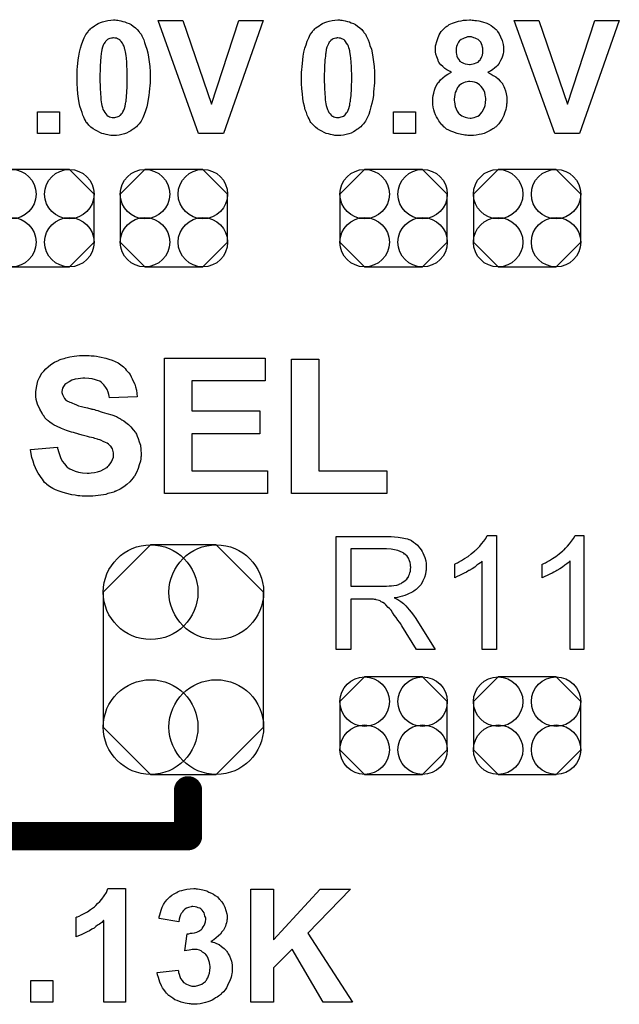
# Model space of a CAD drawing. Extents: x -1.9 to 24.2, y -3.9 to 53.4.
# Tile 11 of 21: x 12.2 to 16.5, y 16.3 to 23.4. Entities that reach past the tile are written whole.
import ezdxf

# ---------------------------------------------------------------- set-up
doc = ezdxf.new("R2010")
doc.units = 0
doc.layers.get('0').update_dxf_attribs({"linetype": 'CONTINUOUS'})
doc.layers.add('gto', color=2, linetype='CONTINUOUS')
doc.layers.add('gts', color=1, linetype='CONTINUOUS')

# ---------------------------------------------------------------- blocks, each defined once
blk = doc.blocks.new('D28')
at = {"const_width": 0.1016}
blk.add_lwpolyline([(-0.0508, 0, 1), (0.0508, 0, 1)], format="xyb", close=True, dxfattribs=at)
blk = doc.blocks.new('D76')
blk.add_lwpolyline([(-0.38608, 0.17272), (-0.38608, -0.17272), (-0.20828, -0.35052), (0.20828, -0.35052), (0.38608, -0.17272), (0.38608, 0.17272), (0.20828, 0.35052), (-0.20828, 0.35052)], close=True)
for centre in [(-0.20828, 0.17272), (0.20828, 0.17272), (-0.20828, -0.17272), (0.20828, -0.17272)]:
    blk.add_circle(centre, 0.1778)
blk = doc.blocks.new('D87')
blk.add_lwpolyline([(-0.57658, 0.48514), (-0.57658, -0.48514), (-0.23622, -0.8255), (0.23622, -0.8255), (0.57658, -0.48514), (0.57658, 0.48514), (0.23622, 0.8255), (-0.23622, 0.8255)], close=True)
for centre in [(-0.23622, 0.48514), (0.23622, 0.48514), (-0.23622, -0.48514), (0.23622, -0.48514)]:
    blk.add_circle(centre, 0.34036)

msp = doc.modelspace()

# ---------------------------------------------------------------- linework, layer by layer
at = {"layer": 'gto', "color": 2}
for points in [[(12.921006, 23.395987), (12.931166, 23.395987), (12.941326, 23.393447), (12.954026, 23.390907), (12.966726, 23.385827), (12.981966, 23.383287), (12.997206, 23.375667), (13.012446, 23.370587), (13.027686, 23.362967), (13.042926, 23.352807), (13.058166, 23.340107), (13.070866, 23.327407), (13.086106, 23.312167), (13.086106, 23.312167), (13.088646, 23.307087), (13.091186, 23.302007), (13.098806, 23.294387), (13.103886, 23.281687), (13.111506, 23.268987), (13.119126, 23.253747), (13.124206, 23.233426), (13.131826, 23.213106), (13.139446, 23.187706), (13.147066, 23.159766), (13.152146, 23.129286), (13.157226, 23.096266), (13.162306, 23.060706), (13.164846, 23.022606), (13.164846, 22.981966), (13.164846, 22.979426), (13.164846, 22.979426), (13.164846, 22.974346), (13.164846, 22.969266), (13.164846, 22.959106), (13.164846, 22.943866), (13.162306, 22.923546), (13.159766, 22.903226), (13.157226, 22.877826), (13.154686, 22.852426), (13.149606, 22.827026), (13.144526, 22.796546), (13.139446, 22.771146), (13.131826, 22.743205), (13.121666, 22.717805), (13.111506, 22.692405), (13.098806, 22.669545), (13.086106, 22.649225), (13.083566, 22.646685), (13.081026, 22.644145), (13.078486, 22.641605), (13.073406, 22.636525), (13.065786, 22.628905), (13.058166, 22.623825), (13.048006, 22.613665), (13.037846, 22.608585), (13.025146, 22.598425), (13.009906, 22.590805), (12.994666, 22.583185), (12.979426, 22.578105), (12.961646, 22.573025), (12.941326, 22.567945), (12.921006, 22.565405), (12.900686, 22.565405), (12.895606, 22.565405), (12.887986, 22.565405), (12.880366, 22.565405), (12.870206, 22.567945), (12.860046, 22.570485), (12.847346, 22.573025), (12.832106, 22.578105), (12.816866, 22.580645), (12.801626, 22.588265), (12.786386, 22.595885), (12.771146, 22.603505), (12.753366, 22.613665), (12.738125, 22.626365), (12.722885, 22.639065), (12.710185, 22.656845), (12.707645, 22.656845), (12.705105, 22.659385), (12.702565, 22.667005), (12.700025, 22.674625), (12.692405, 22.684785), (12.687325, 22.697485), (12.679705, 22.712725), (12.674625, 22.730505), (12.667005, 22.750826), (12.659385, 22.776226), (12.654305, 22.801626), (12.649225, 22.832106), (12.644145, 22.865126), (12.641605, 22.900686), (12.639065, 22.938786), (12.639065, 22.981966), (12.639065, 22.981966), (12.639065, 22.984506), (12.639065, 22.987046), (12.639065, 22.992126), (12.639065, 23.004826), (12.639065, 23.020066), (12.639065, 23.037846), (12.641605, 23.060706), (12.644145, 23.083566), (12.646685, 23.108966), (12.651765, 23.136906), (12.656845, 23.164846), (12.664465, 23.192786), (12.669545, 23.218186), (12.679705, 23.243586), (12.689865, 23.268987), (12.702565, 23.291847), (12.717805, 23.312167), (12.717805, 23.314707), (12.720345, 23.317247), (12.722885, 23.322327), (12.730505, 23.324867), (12.735585, 23.332487), (12.743205, 23.340107), (12.753366, 23.347727), (12.763526, 23.355347), (12.778766, 23.362967), (12.791466, 23.370587), (12.806706, 23.378207), (12.821946, 23.383287), (12.839726, 23.388367), (12.860046, 23.393447), (12.880366, 23.395987), (12.900686, 23.398527), (12.913386, 23.398527), (12.921006, 23.395987)], [(13.690627, 22.580645), (13.512827, 22.580645), (13.220726, 23.393447), (13.398527, 23.393447), (13.604267, 22.791466), (13.802388, 23.393447), (13.977648, 23.393447), (13.690627, 22.580645)], [(14.533909, 23.395987), (14.544069, 23.395987), (14.554229, 23.393447), (14.566929, 23.390907), (14.582169, 23.385827), (14.597409, 23.383287), (14.610109, 23.375667), (14.625349, 23.370587), (14.640589, 23.362967), (14.655829, 23.352807), (14.671069, 23.340107), (14.686309, 23.327407), (14.699009, 23.312167), (14.699009, 23.312167), (14.701549, 23.307087), (14.706629, 23.302007), (14.711709, 23.294387), (14.716789, 23.281687), (14.724409, 23.268987), (14.732029, 23.253747), (14.739649, 23.233426), (14.744729, 23.213106), (14.75489, 23.187706), (14.75997, 23.159766), (14.76505, 23.129286), (14.77013, 23.096266), (14.77521, 23.060706), (14.77775, 23.022606), (14.77775, 22.981966), (14.77775, 22.979426), (14.77775, 22.979426), (14.77775, 22.974346), (14.77775, 22.969266), (14.77775, 22.959106), (14.77775, 22.943866), (14.77521, 22.923546), (14.77267, 22.903226), (14.77013, 22.877826), (14.77013, 22.852426), (14.76505, 22.827026), (14.75743, 22.796546), (14.75235, 22.771146), (14.744729, 22.743205), (14.737109, 22.717805), (14.724409, 22.692405), (14.711709, 22.669545), (14.699009, 22.649225), (14.696469, 22.646685), (14.693929, 22.644145), (14.691389, 22.641605), (14.686309, 22.636525), (14.678689, 22.628905), (14.671069, 22.623825), (14.660909, 22.613665), (14.650749, 22.608585), (14.638049, 22.598425), (14.625349, 22.590805), (14.610109, 22.583185), (14.592329, 22.578105), (14.574549, 22.573025), (14.554229, 22.567945), (14.536449, 22.565405), (14.513589, 22.565405), (14.508509, 22.565405), (14.503429, 22.565405), (14.493269, 22.565405), (14.485649, 22.567945), (14.472949, 22.570485), (14.460249, 22.573025), (14.447549, 22.578105), (14.429769, 22.580645), (14.414529, 22.588265), (14.399289, 22.595885), (14.384049, 22.603505), (14.368809, 22.613665), (14.353569, 22.626365), (14.338329, 22.639065), (14.323089, 22.656845), (14.323089, 22.656845), (14.320549, 22.659385), (14.315469, 22.667005), (14.312929, 22.674625), (14.307849, 22.684785), (14.300229, 22.697485), (14.292609, 22.712725), (14.287529, 22.730505), (14.279909, 22.750826), (14.274829, 22.776226), (14.267209, 22.801626), (14.262129, 22.832106), (14.259589, 22.865126), (14.254509, 22.900686), (14.251969, 22.938786), (14.251969, 22.981966), (14.251969, 22.981966), (14.251969, 22.984506), (14.251969, 22.987046), (14.251969, 22.992126), (14.251969, 23.004826), (14.251969, 23.020066), (14.254509, 23.037846), (14.257049, 23.060706), (14.259589, 23.083566), (14.262129, 23.108966), (14.264669, 23.136906), (14.269749, 23.164846), (14.277369, 23.192786), (14.284989, 23.218186), (14.292609, 23.243586), (14.305309, 23.268987), (14.315469, 23.291847), (14.330709, 23.312167), (14.330709, 23.314707), (14.333249, 23.317247), (14.338329, 23.322327), (14.343409, 23.324867), (14.348489, 23.332487), (14.356109, 23.340107), (14.368809, 23.347727), (14.378969, 23.355347), (14.391669, 23.362967), (14.404369, 23.370587), (14.419609, 23.378207), (14.434849, 23.383287), (14.452629, 23.388367), (14.472949, 23.393447), (14.493269, 23.395987), (14.513589, 23.398527), (14.526289, 23.398527), (14.533909, 23.395987)], [(15.478791, 23.395987), (15.488951, 23.395987), (15.499111, 23.393447), (15.511811, 23.393447), (15.527051, 23.390907), (15.554991, 23.383287), (15.585471, 23.373127), (15.600711, 23.365507), (15.615951, 23.357887), (15.628651, 23.347727), (15.641351, 23.337567), (15.641351, 23.337567), (15.643891, 23.335027), (15.646431, 23.332487), (15.651511, 23.327407), (15.656591, 23.322327), (15.661671, 23.314707), (15.674371, 23.296927), (15.684531, 23.274067), (15.694691, 23.248666), (15.702311, 23.220726), (15.704851, 23.202946), (15.704851, 23.187706), (15.704851, 23.185166), (15.704851, 23.185166), (15.704851, 23.177546), (15.704851, 23.167386), (15.702311, 23.152146), (15.697231, 23.136906), (15.692151, 23.121666), (15.684531, 23.103886), (15.674371, 23.086106), (15.674371, 23.083566), (15.669291, 23.078486), (15.664211, 23.070866), (15.654051, 23.060706), (15.641351, 23.050546), (15.628651, 23.040386), (15.610871, 23.027686), (15.593091, 23.020066), (15.593091, 23.020066), (15.595631, 23.017526), (15.600711, 23.017526), (15.603251, 23.014986), (15.615951, 23.007366), (15.631191, 22.997206), (15.648971, 22.987046), (15.666751, 22.974346), (15.681991, 22.956566), (15.697231, 22.938786), (15.697231, 22.936246), (15.702311, 22.928626), (15.707391, 22.918466), (15.712471, 22.905766), (15.720091, 22.887986), (15.725171, 22.865126), (15.730251, 22.842266), (15.730251, 22.819406), (15.730251, 22.816866), (15.730251, 22.814326), (15.730251, 22.809246), (15.730251, 22.799086), (15.727711, 22.791466), (15.727711, 22.778766), (15.725171, 22.766066), (15.722631, 22.753366), (15.712471, 22.725425), (15.707391, 22.710185), (15.699771, 22.694945), (15.692151, 22.679705), (15.681991, 22.664465), (15.671831, 22.649225), (15.659131, 22.636525), (15.656591, 22.633985), (15.654051, 22.631445), (15.651511, 22.628905), (15.646431, 22.626365), (15.638811, 22.618745), (15.628651, 22.613665), (15.621031, 22.608585), (15.608331, 22.600965), (15.595631, 22.593345), (15.580391, 22.588265), (15.565151, 22.580645), (15.547371, 22.575565), (15.529591, 22.573025), (15.509271, 22.567945), (15.488951, 22.565405), (15.466091, 22.565405), (15.455931, 22.565405), (15.448311, 22.565405), (15.438151, 22.567945), (15.427991, 22.567945), (15.417831, 22.570485), (15.402591, 22.573025), (15.372111, 22.580645), (15.341631, 22.590805), (15.326391, 22.595885), (15.311151, 22.603505), (15.295911, 22.611125), (15.283211, 22.623825), (15.280671, 22.623825), (15.280671, 22.626365), (15.275591, 22.628905), (15.267971, 22.636525), (15.262891, 22.641605), (15.255271, 22.651765), (15.24765, 22.661925), (15.24003, 22.672085), (15.23241, 22.684785), (15.22225, 22.700025), (15.21717, 22.715265), (15.20955, 22.733045), (15.20447, 22.750826), (15.19939, 22.768606), (15.19685, 22.788926), (15.19685, 22.811786), (15.19685, 22.811786), (15.19685, 22.814326), (15.19685, 22.819406), (15.19685, 22.824486), (15.19685, 22.837186), (15.19939, 22.852426), (15.20447, 22.870206), (15.20955, 22.890526), (15.21717, 22.913386), (15.22733, 22.933706), (15.22733, 22.936246), (15.22987, 22.936246), (15.23241, 22.943866), (15.24257, 22.951486), (15.252731, 22.966726), (15.267971, 22.979426), (15.285751, 22.994666), (15.306071, 23.007366), (15.331471, 23.020066), (15.328931, 23.020066), (15.328931, 23.020066), (15.321311, 23.025146), (15.311151, 23.030226), (15.298451, 23.037846), (15.283211, 23.048006), (15.267971, 23.060706), (15.255271, 23.073406), (15.24257, 23.088646), (15.24257, 23.091186), (15.23749, 23.096266), (15.23495, 23.106426), (15.22987, 23.119126), (15.22479, 23.131826), (15.21971, 23.149606), (15.21717, 23.167386), (15.21717, 23.187706), (15.21717, 23.187706), (15.21717, 23.190246), (15.21717, 23.195326), (15.21717, 23.202946), (15.21717, 23.210566), (15.21971, 23.218186), (15.22479, 23.241046), (15.23241, 23.263907), (15.24257, 23.289307), (15.250191, 23.302007), (15.257811, 23.314707), (15.267971, 23.324867), (15.280671, 23.337567), (15.280671, 23.337567), (15.283211, 23.340107), (15.285751, 23.342647), (15.290831, 23.347727), (15.298451, 23.352807), (15.306071, 23.355347), (15.313691, 23.362967), (15.326391, 23.368047), (15.339091, 23.373127), (15.351791, 23.378207), (15.367031, 23.383287), (15.382271, 23.388367), (15.400051, 23.390907), (15.417831, 23.395987), (15.438151, 23.395987), (15.461011, 23.398527), (15.471171, 23.398527), (15.478791, 23.395987)], [(16.250953, 22.580645), (16.073152, 22.580645), (15.781052, 23.393447), (15.958852, 23.393447), (16.164592, 22.791466), (16.362713, 23.393447), (16.537973, 23.393447), (16.250953, 22.580645)], [(12.900686, 23.268987), (12.895606, 23.268987), (12.890526, 23.266447), (12.885446, 23.266447), (12.875286, 23.263907), (12.867666, 23.261367), (12.857506, 23.256287), (12.849886, 23.248666), (12.849886, 23.248666), (12.847346, 23.246126), (12.842266, 23.241046), (12.839726, 23.235966), (12.832106, 23.225806), (12.827026, 23.215646), (12.821946, 23.200406), (12.816866, 23.185166), (12.816866, 23.182626), (12.816866, 23.182626), (12.816866, 23.177546), (12.814326, 23.172466), (12.814326, 23.167386), (12.811786, 23.157226), (12.811786, 23.149606), (12.809246, 23.136906), (12.809246, 23.121666), (12.806706, 23.108966), (12.806706, 23.091186), (12.804166, 23.073406), (12.804166, 23.053086), (12.804166, 23.030226), (12.801626, 23.007366), (12.801626, 22.981966), (12.801626, 22.979426), (12.801626, 22.974346), (12.801626, 22.966726), (12.801626, 22.956566), (12.801626, 22.946406), (12.804166, 22.933706), (12.804166, 22.918466), (12.804166, 22.903226), (12.806706, 22.870206), (12.809246, 22.837186), (12.809246, 22.821946), (12.811786, 22.806706), (12.814326, 22.794006), (12.816866, 22.781306), (12.816866, 22.781306), (12.819406, 22.773686), (12.821946, 22.766066), (12.824486, 22.753366), (12.832106, 22.743205), (12.837186, 22.730505), (12.844806, 22.720345), (12.852426, 22.712725), (12.852426, 22.710185), (12.854966, 22.710185), (12.860046, 22.705105), (12.865126, 22.705105), (12.872746, 22.700025), (12.880366, 22.697485), (12.890526, 22.694945), (12.900686, 22.694945), (12.905766, 22.694945), (12.910846, 22.694945), (12.918466, 22.697485), (12.926086, 22.700025), (12.933706, 22.702565), (12.941326, 22.705105), (12.948946, 22.712725), (12.951486, 22.712725), (12.954026, 22.715265), (12.959106, 22.720345), (12.964186, 22.727965), (12.966726, 22.735585), (12.974346, 22.748285), (12.979426, 22.760986), (12.984506, 22.776226), (12.984506, 22.778766), (12.984506, 22.778766), (12.984506, 22.783846), (12.987046, 22.788926), (12.987046, 22.796546), (12.989586, 22.804166), (12.992126, 22.811786), (12.992126, 22.824486), (12.994666, 22.837186), (12.994666, 22.852426), (12.997206, 22.870206), (12.997206, 22.887986), (12.999746, 22.908306), (12.999746, 22.931166), (12.999746, 22.954026), (12.999746, 22.981966), (12.999746, 22.981966), (12.999746, 22.987046), (12.999746, 22.994666), (12.999746, 23.004826), (12.999746, 23.014986), (12.999746, 23.027686), (12.999746, 23.042926), (12.997206, 23.060706), (12.997206, 23.091186), (12.994666, 23.124206), (12.992126, 23.139446), (12.989586, 23.154686), (12.987046, 23.167386), (12.984506, 23.177546), (12.984506, 23.180086), (12.984506, 23.180086), (12.981966, 23.185166), (12.979426, 23.195326), (12.976886, 23.208026), (12.969266, 23.218186), (12.964186, 23.230886), (12.956566, 23.241046), (12.948946, 23.248666), (12.948946, 23.251207), (12.946406, 23.253747), (12.941326, 23.256287), (12.936246, 23.258827), (12.928626, 23.261367), (12.921006, 23.266447), (12.910846, 23.266447), (12.900686, 23.268987)], [(14.513589, 23.268987), (14.508509, 23.268987), (14.503429, 23.266447), (14.498349, 23.266447), (14.490729, 23.263907), (14.480569, 23.261367), (14.472949, 23.256287), (14.462789, 23.248666), (14.462789, 23.248666), (14.460249, 23.246126), (14.457709, 23.241046), (14.452629, 23.235966), (14.447549, 23.225806), (14.442469, 23.215646), (14.434849, 23.200406), (14.429769, 23.185166), (14.429769, 23.182626), (14.429769, 23.182626), (14.429769, 23.177546), (14.429769, 23.172466), (14.427229, 23.167386), (14.427229, 23.157226), (14.424689, 23.149606), (14.424689, 23.136906), (14.422149, 23.121666), (14.419609, 23.108966), (14.419609, 23.091186), (14.417069, 23.073406), (14.417069, 23.053086), (14.417069, 23.030226), (14.414529, 23.007366), (14.414529, 22.981966), (14.414529, 22.979426), (14.414529, 22.974346), (14.414529, 22.966726), (14.414529, 22.956566), (14.414529, 22.946406), (14.417069, 22.933706), (14.417069, 22.918466), (14.417069, 22.903226), (14.419609, 22.870206), (14.422149, 22.837186), (14.422149, 22.821946), (14.424689, 22.806706), (14.427229, 22.794006), (14.429769, 22.781306), (14.429769, 22.781306), (14.432309, 22.773686), (14.434849, 22.766066), (14.439929, 22.753366), (14.445009, 22.743205), (14.450089, 22.730505), (14.457709, 22.720345), (14.465329, 22.712725), (14.465329, 22.710185), (14.467869, 22.710185), (14.472949, 22.705105), (14.478029, 22.705105), (14.485649, 22.700025), (14.493269, 22.697485), (14.503429, 22.694945), (14.513589, 22.694945), (14.518669, 22.694945), (14.523749, 22.694945), (14.531369, 22.697485), (14.538989, 22.700025), (14.546609, 22.702565), (14.554229, 22.705105), (14.564389, 22.712725), (14.564389, 22.712725), (14.566929, 22.715265), (14.572009, 22.720345), (14.577089, 22.727965), (14.582169, 22.735585), (14.587249, 22.748285), (14.592329, 22.760986), (14.597409, 22.776226), (14.597409, 22.778766), (14.599949, 22.778766), (14.599949, 22.783846), (14.599949, 22.788926), (14.599949, 22.796546), (14.602489, 22.804166), (14.605029, 22.811786), (14.605029, 22.824486), (14.607569, 22.837186), (14.610109, 22.852426), (14.610109, 22.870206), (14.612649, 22.887986), (14.612649, 22.908306), (14.612649, 22.931166), (14.615189, 22.954026), (14.615189, 22.981966), (14.615189, 22.981966), (14.615189, 22.987046), (14.615189, 22.994666), (14.615189, 23.004826), (14.615189, 23.014986), (14.612649, 23.027686), (14.612649, 23.042926), (14.612649, 23.060706), (14.610109, 23.091186), (14.607569, 23.124206), (14.605029, 23.139446), (14.602489, 23.154686), (14.599949, 23.167386), (14.599949, 23.177546), (14.599949, 23.180086), (14.597409, 23.180086), (14.597409, 23.185166), (14.592329, 23.195326), (14.589789, 23.208026), (14.584709, 23.218186), (14.577089, 23.230886), (14.569469, 23.241046), (14.564389, 23.248666), (14.561849, 23.251207), (14.559309, 23.253747), (14.554229, 23.256287), (14.549149, 23.258827), (14.541529, 23.261367), (14.533909, 23.266447), (14.523749, 23.266447), (14.513589, 23.268987)], [(15.461011, 23.274067), (15.453391, 23.274067), (15.445771, 23.274067), (15.435611, 23.271527), (15.422911, 23.266447), (15.412751, 23.261367), (15.400051, 23.256287), (15.389891, 23.246126), (15.387351, 23.246126), (15.387351, 23.243586), (15.382271, 23.235966), (15.377191, 23.228346), (15.372111, 23.218186), (15.367031, 23.205486), (15.364491, 23.192786), (15.364491, 23.175006), (15.364491, 23.172466), (15.364491, 23.167386), (15.364491, 23.159766), (15.367031, 23.149606), (15.369571, 23.136906), (15.374651, 23.124206), (15.382271, 23.114046), (15.389891, 23.103886), (15.389891, 23.101346), (15.394971, 23.098806), (15.400051, 23.093726), (15.407671, 23.091186), (15.417831, 23.086106), (15.430531, 23.081026), (15.445771, 23.078486), (15.461011, 23.075946), (15.466091, 23.075946), (15.476251, 23.078486), (15.486411, 23.081026), (15.496571, 23.083566), (15.509271, 23.088646), (15.521971, 23.093726), (15.532131, 23.103886), (15.532131, 23.103886), (15.537211, 23.106426), (15.539751, 23.114046), (15.544831, 23.121666), (15.549911, 23.134366), (15.554991, 23.144526), (15.557531, 23.159766), (15.557531, 23.177546), (15.557531, 23.180086), (15.557531, 23.182626), (15.557531, 23.192786), (15.554991, 23.200406), (15.552451, 23.213106), (15.547371, 23.225806), (15.542291, 23.235966), (15.532131, 23.246126), (15.529591, 23.248666), (15.527051, 23.251207), (15.521971, 23.256287), (15.511811, 23.261367), (15.501651, 23.266447), (15.491491, 23.268987), (15.476251, 23.274067), (15.461011, 23.274067)], [(15.463551, 22.954026), (15.453391, 22.954026), (15.443231, 22.951486), (15.430531, 22.948946), (15.417831, 22.943866), (15.402591, 22.936246), (15.387351, 22.926086), (15.377191, 22.913386), (15.374651, 22.910846), (15.372111, 22.905766), (15.369571, 22.898146), (15.364491, 22.887986), (15.356871, 22.875286), (15.354331, 22.860046), (15.351791, 22.844806), (15.349251, 22.827026), (15.349251, 22.827026), (15.349251, 22.827026), (15.349251, 22.821946), (15.349251, 22.816866), (15.351791, 22.806706), (15.354331, 22.791466), (15.356871, 22.773686), (15.364491, 22.758446), (15.372111, 22.740665), (15.382271, 22.725425), (15.384811, 22.725425), (15.387351, 22.720345), (15.394971, 22.715265), (15.405131, 22.707645), (15.417831, 22.702565), (15.430531, 22.697485), (15.448311, 22.692405), (15.466091, 22.689865), (15.473711, 22.689865), (15.481331, 22.692405), (15.494031, 22.694945), (15.506731, 22.700025), (15.519431, 22.705105), (15.532131, 22.712725), (15.544831, 22.725425), (15.544831, 22.725425), (15.549911, 22.733045), (15.554991, 22.738125), (15.560071, 22.750826), (15.567691, 22.766066), (15.572771, 22.781306), (15.575311, 22.801626), (15.577851, 22.827026), (15.577851, 22.827026), (15.577851, 22.827026), (15.577851, 22.834646), (15.575311, 22.844806), (15.572771, 22.857506), (15.570231, 22.875286), (15.562611, 22.890526), (15.554991, 22.905766), (15.544831, 22.918466), (15.542291, 22.921006), (15.539751, 22.923546), (15.532131, 22.931166), (15.521971, 22.936246), (15.511811, 22.943866), (15.496571, 22.948946), (15.481331, 22.951486), (15.463551, 22.954026)], [(12.512065, 22.580645), (12.354585, 22.580645), (12.354585, 22.735585), (12.512065, 22.735585), (12.512065, 22.580645)], [(15.07239, 22.580645), (14.91491, 22.580645), (14.91491, 22.735585), (15.07239, 22.735585), (15.07239, 22.580645)], [(12.725425, 20.982982), (12.740665, 20.980442), (12.760986, 20.980442), (12.778766, 20.977902), (12.799086, 20.972822), (12.844806, 20.965202), (12.867666, 20.957582), (12.890526, 20.949962), (12.913386, 20.939802), (12.933706, 20.929642), (12.954026, 20.916942), (12.971806, 20.901702), (12.971806, 20.901702), (12.976886, 20.896622), (12.979426, 20.894082), (12.984506, 20.889002), (12.992126, 20.878842), (13.002286, 20.868682), (13.009906, 20.858522), (13.020066, 20.845822), (13.027686, 20.830582), (13.035306, 20.815342), (13.045466, 20.795022), (13.053086, 20.777242), (13.058166, 20.756922), (13.065786, 20.734061), (13.068326, 20.711201), (13.070866, 20.685801), (12.872746, 20.678181), (12.872746, 20.680721), (12.872746, 20.680721), (12.870206, 20.690881), (12.867666, 20.703581), (12.862586, 20.718821), (12.854966, 20.739141), (12.844806, 20.754382), (12.832106, 20.772162), (12.816866, 20.787402), (12.816866, 20.787402), (12.811786, 20.792482), (12.801626, 20.797562), (12.786386, 20.802642), (12.771146, 20.807722), (12.748285, 20.815342), (12.722885, 20.817882), (12.694945, 20.820422), (12.679705, 20.820422), (12.664465, 20.817882), (12.646685, 20.815342), (12.623825, 20.812802), (12.600965, 20.805182), (12.580645, 20.795022), (12.560325, 20.782322), (12.560325, 20.782322), (12.557785, 20.779782), (12.550165, 20.774702), (12.545085, 20.767082), (12.540005, 20.759462), (12.534925, 20.749301), (12.532385, 20.736601), (12.529845, 20.723901), (12.529845, 20.721361), (12.529845, 20.716281), (12.532385, 20.711201), (12.534925, 20.703581), (12.537465, 20.693421), (12.542545, 20.683261), (12.547625, 20.673101), (12.557785, 20.662941), (12.560325, 20.662941), (12.567945, 20.657861), (12.570485, 20.655321), (12.578105, 20.652781), (12.585725, 20.647701), (12.595885, 20.645161), (12.606045, 20.640081), (12.618745, 20.635001), (12.633985, 20.627381), (12.649225, 20.622301), (12.669545, 20.617221), (12.689865, 20.612141), (12.712725, 20.607061), (12.738125, 20.599441), (12.740665, 20.599441), (12.745745, 20.596901), (12.753366, 20.596901), (12.763526, 20.594361), (12.773686, 20.589281), (12.788926, 20.586741), (12.804166, 20.581661), (12.819406, 20.576581), (12.852426, 20.566421), (12.887986, 20.556261), (12.921006, 20.543561), (12.936246, 20.535941), (12.951486, 20.528321), (12.951486, 20.528321), (12.954026, 20.525781), (12.961646, 20.520701), (12.974346, 20.513081), (12.989586, 20.500381), (13.007366, 20.487681), (13.025146, 20.469901), (13.042926, 20.449581), (13.058166, 20.429261), (13.060706, 20.424181), (13.065786, 20.416561), (13.070866, 20.403861), (13.078486, 20.386081), (13.086106, 20.363221), (13.093726, 20.337821), (13.096266, 20.307341), (13.098806, 20.274321), (13.098806, 20.271781), (13.098806, 20.269241), (13.098806, 20.264161), (13.098806, 20.259081), (13.096266, 20.251461), (13.096266, 20.2413), (13.093726, 20.22352), (13.086106, 20.19812), (13.078486, 20.17018), (13.065786, 20.14224), (13.050546, 20.1143), (13.050546, 20.1143), (13.048006, 20.11176), (13.042926, 20.10414), (13.030226, 20.0889), (13.017526, 20.07366), (12.997206, 20.05588), (12.974346, 20.0381), (12.948946, 20.02286), (12.918466, 20.00762), (12.915926, 20.00762), (12.913386, 20.00508), (12.908306, 20.00508), (12.903226, 20), (12.893066, 19.99746), (12.882906, 19.99492), (12.872746, 19.99238), (12.860046, 19.98984), (12.844806, 19.98476), (12.829566, 19.98222), (12.791466, 19.97714), (12.750826, 19.97206), (12.707645, 19.97206), (12.687325, 19.97206), (12.674625, 19.97206), (12.659385, 19.9746), (12.644145, 19.9746), (12.623825, 19.97968), (12.600965, 19.98222), (12.555245, 19.99238), (12.532385, 20), (12.509525, 20.00762), (12.484125, 20.01778), (12.463805, 20.02794), (12.440945, 20.04064), (12.420625, 20.05588), (12.420625, 20.05842), (12.418085, 20.06096), (12.413005, 20.0635), (12.405385, 20.07112), (12.397765, 20.08128), (12.390145, 20.09398), (12.379985, 20.10668), (12.369825, 20.11938), (12.359665, 20.13716), (12.349505, 20.15494), (12.339345, 20.17526), (12.329185, 20.19812), (12.324105, 20.22352), (12.313945, 20.24892), (12.308865, 20.276861), (12.303785, 20.307341), (12.496825, 20.325121), (12.496825, 20.325121), (12.496825, 20.320041), (12.496825, 20.314961), (12.499365, 20.309881), (12.504445, 20.292101), (12.512065, 20.271781), (12.519685, 20.24892), (12.532385, 20.22352), (12.547625, 20.2032), (12.565405, 20.18288), (12.567945, 20.18034), (12.575565, 20.17526), (12.585725, 20.16764), (12.603505, 20.16002), (12.623825, 20.1524), (12.649225, 20.14478), (12.677165, 20.1397), (12.710185, 20.13716), (12.725425, 20.13716), (12.740665, 20.1397), (12.763526, 20.14224), (12.786386, 20.14732), (12.809246, 20.15494), (12.832106, 20.1651), (12.852426, 20.1778), (12.854966, 20.1778), (12.860046, 20.18542), (12.867666, 20.19304), (12.877826, 20.2032), (12.885446, 20.21844), (12.893066, 20.23622), (12.900686, 20.251461), (12.900686, 20.271781), (12.900686, 20.274321), (12.900686, 20.276861), (12.900686, 20.284481), (12.898146, 20.292101), (12.895606, 20.302261), (12.893066, 20.312421), (12.887986, 20.320041), (12.880366, 20.330201), (12.877826, 20.332741), (12.875286, 20.335281), (12.870206, 20.340361), (12.865126, 20.345441), (12.854966, 20.353061), (12.842266, 20.358141), (12.827026, 20.365761), (12.809246, 20.373381), (12.806706, 20.373381), (12.801626, 20.375921), (12.791466, 20.378461), (12.786386, 20.381001), (12.776226, 20.383541), (12.766066, 20.386081), (12.755906, 20.391161), (12.743205, 20.393701), (12.727965, 20.396241), (12.712725, 20.401321), (12.694945, 20.406401), (12.674625, 20.411481), (12.651765, 20.416561), (12.649225, 20.416561), (12.644145, 20.419101), (12.636525, 20.421641), (12.626365, 20.424181), (12.613665, 20.429261), (12.598425, 20.431801), (12.583185, 20.436881), (12.562865, 20.444501), (12.527305, 20.457201), (12.491745, 20.474981), (12.473965, 20.482601), (12.458725, 20.492761), (12.443485, 20.502921), (12.430785, 20.513081), (12.428245, 20.513081), (12.425705, 20.518161), (12.420625, 20.520701), (12.415545, 20.525781), (12.407925, 20.535941), (12.402845, 20.546101), (12.392685, 20.556261), (12.387605, 20.568961), (12.369825, 20.596901), (12.354585, 20.632461), (12.349505, 20.650241), (12.344425, 20.668021), (12.341885, 20.688341), (12.341885, 20.711201), (12.341885, 20.711201), (12.341885, 20.713741), (12.341885, 20.716281), (12.341885, 20.723901), (12.344425, 20.736601), (12.346965, 20.754382), (12.352045, 20.777242), (12.357125, 20.800102), (12.367285, 20.825502), (12.382525, 20.850902), (12.382525, 20.850902), (12.382525, 20.853442), (12.390145, 20.861062), (12.400305, 20.871222), (12.413005, 20.886462), (12.430785, 20.901702), (12.451105, 20.919482), (12.476505, 20.934722), (12.504445, 20.947422), (12.504445, 20.947422), (12.506985, 20.949962), (12.512065, 20.952502), (12.517145, 20.955042), (12.524765, 20.957582), (12.534925, 20.960122), (12.545085, 20.962662), (12.557785, 20.967742), (12.585725, 20.972822), (12.618745, 20.977902), (12.656845, 20.982982), (12.697485, 20.982982), (12.712725, 20.982982), (12.725425, 20.982982)], [(13.990348, 20.800102), (13.464567, 20.800102), (13.464567, 20.584201), (13.952248, 20.584201), (13.952248, 20.419101), (13.464567, 20.419101), (13.464567, 20.15494), (14.008128, 20.15494), (14.008128, 19.98984), (13.266447, 19.98984), (13.266447, 20.965202), (13.990348, 20.965202), (13.990348, 20.800102)], [(14.376429, 20.15494), (14.86665, 20.15494), (14.86665, 19.98984), (14.180848, 19.98984), (14.180848, 20.957582), (14.376429, 20.957582), (14.376429, 20.15494)], [(15.654051, 18.869698), (15.552451, 18.869698), (15.552451, 19.504699), (15.552451, 19.504699), (15.547371, 19.499619), (15.539751, 19.491999), (15.527051, 19.484379), (15.514351, 19.474219), (15.499111, 19.461519), (15.478791, 19.448819), (15.458471, 19.436119), (15.455931, 19.436119), (15.455931, 19.436119), (15.448311, 19.431039), (15.438151, 19.425959), (15.422911, 19.418339), (15.407671, 19.410719), (15.389891, 19.400559), (15.372111, 19.392939), (15.354331, 19.385319), (15.354331, 19.481839), (15.354331, 19.481839), (15.356871, 19.484379), (15.361951, 19.486919), (15.367031, 19.489459), (15.374651, 19.491999), (15.382271, 19.497079), (15.402591, 19.509779), (15.425451, 19.522479), (15.450851, 19.537719), (15.473711, 19.558039), (15.499111, 19.578359), (15.499111, 19.578359), (15.501651, 19.580899), (15.504191, 19.583439), (15.509271, 19.585979), (15.519431, 19.598679), (15.534671, 19.611379), (15.547371, 19.629159), (15.562611, 19.646939), (15.577851, 19.667259), (15.588011, 19.687579), (15.654051, 19.687579), (15.654051, 18.869698)], [(16.283973, 18.869698), (16.184912, 18.869698), (16.184912, 19.504699), (16.182372, 19.504699), (16.177292, 19.499619), (16.169672, 19.491999), (16.159512, 19.484379), (16.146812, 19.474219), (16.129032, 19.461519), (16.111252, 19.448819), (16.088392, 19.436119), (16.088392, 19.436119), (16.088392, 19.436119), (16.080772, 19.431039), (16.068072, 19.425959), (16.055372, 19.418339), (16.037592, 19.410719), (16.019812, 19.400559), (16.002032, 19.392939), (15.984252, 19.385319), (15.984252, 19.481839), (15.986792, 19.481839), (15.989332, 19.484379), (15.994412, 19.486919), (15.999492, 19.489459), (16.007112, 19.491999), (16.014732, 19.497079), (16.035052, 19.509779), (16.057912, 19.522479), (16.080772, 19.537719), (16.106172, 19.558039), (16.131572, 19.578359), (16.131572, 19.578359), (16.134112, 19.580899), (16.136652, 19.583439), (16.141732, 19.585979), (16.151892, 19.598679), (16.164592, 19.611379), (16.179832, 19.629159), (16.195072, 19.646939), (16.207772, 19.667259), (16.220472, 19.687579), (16.283973, 19.687579), (16.283973, 18.869698)], [(14.88697, 19.682499), (14.89713, 19.682499), (14.92253, 19.679959), (14.94793, 19.677419), (14.97587, 19.672339), (15.00127, 19.667259), (15.01397, 19.664719), (15.02413, 19.659639), (15.02667, 19.659639), (15.02667, 19.659639), (15.03429, 19.657099), (15.04445, 19.652019), (15.05715, 19.641859), (15.07239, 19.631699), (15.08763, 19.618999), (15.10033, 19.601219), (15.11557, 19.583439), (15.11557, 19.580899), (15.11557, 19.580899), (15.12065, 19.573279), (15.12573, 19.563119), (15.13335, 19.547879), (15.13843, 19.530099), (15.14605, 19.507239), (15.14859, 19.486919), (15.14859, 19.461519), (15.14859, 19.458979), (15.14859, 19.456439), (15.14859, 19.453899), (15.14859, 19.446279), (15.14859, 19.438659), (15.14605, 19.431039), (15.14351, 19.410719), (15.13589, 19.387859), (15.12573, 19.362459), (15.11303, 19.337059), (15.10287, 19.326899), (15.09271, 19.314199), (15.09271, 19.314199), (15.09017, 19.311659), (15.08763, 19.309119), (15.08255, 19.304039), (15.07747, 19.301499), (15.06985, 19.296419), (15.05969, 19.288799), (15.05207, 19.283719), (15.03937, 19.276099), (15.02667, 19.271019), (15.01143, 19.263399), (14.99619, 19.258319), (14.97841, 19.253239), (14.96063, 19.248158), (14.94285, 19.243078), (14.91999, 19.240538), (14.92253, 19.240538), (14.92761, 19.237998), (14.93523, 19.232918), (14.94539, 19.227838), (14.96571, 19.215138), (14.97587, 19.207518), (14.98603, 19.199898), (14.98857, 19.197358), (14.99365, 19.192278), (15.00381, 19.182118), (15.01397, 19.169418), (15.02667, 19.154178), (15.04191, 19.136398), (15.05715, 19.116078), (15.07493, 19.090678), (15.21463, 18.869698), (15.08001, 18.869698), (14.97333, 19.039878), (14.97333, 19.039878), (14.97079, 19.042418), (14.96825, 19.047498), (14.96571, 19.052578), (14.95809, 19.065278), (14.94539, 19.080518), (14.93269, 19.098298), (14.91999, 19.116078), (14.90729, 19.133858), (14.89713, 19.151638), (14.89459, 19.151638), (14.89205, 19.156718), (14.88443, 19.164338), (14.87681, 19.171958), (14.85903, 19.189738), (14.85141, 19.197358), (14.84125, 19.204978), (14.83871, 19.207518), (14.83617, 19.207518), (14.83363, 19.210058), (14.82601, 19.212598), (14.81839, 19.217678), (14.81077, 19.220218), (14.79045, 19.225298), (14.79045, 19.225298), (14.78791, 19.227838), (14.78283, 19.227838), (14.77775, 19.227838), (14.77013, 19.230378), (14.75997, 19.230378), (14.747269, 19.230378), (14.607569, 19.230378), (14.607569, 18.869698), (14.500889, 18.869698), (14.500889, 19.682499), (14.87681, 19.682499), (14.88697, 19.682499)], [(14.86411, 19.593599), (14.607569, 19.593599), (14.607569, 19.324359), (14.85141, 19.324359), (14.86411, 19.324359), (14.88189, 19.326899), (14.89967, 19.326899), (14.91745, 19.329439), (14.93777, 19.331979), (14.95301, 19.337059), (14.95555, 19.339599), (14.96063, 19.342139), (14.96825, 19.344679), (14.97587, 19.349759), (14.98857, 19.357379), (14.99873, 19.364999), (15.00889, 19.375159), (15.01651, 19.387859), (15.01905, 19.387859), (15.02159, 19.392939), (15.02413, 19.400559), (15.02921, 19.410719), (15.03175, 19.420879), (15.03683, 19.431039), (15.03683, 19.446279), (15.03937, 19.458979), (15.03937, 19.461519), (15.03937, 19.461519), (15.03683, 19.469139), (15.03683, 19.479299), (15.03429, 19.494539), (15.02921, 19.507239), (15.02159, 19.525019), (15.01143, 19.540259), (14.99619, 19.555499), (14.99365, 19.555499), (14.98857, 19.560579), (14.97841, 19.565659), (14.96317, 19.573279), (14.94539, 19.580899), (14.92253, 19.585979), (14.89713, 19.591059), (14.86411, 19.593599)], [(12.987046, 16.332233), (12.832106, 16.332233), (12.832106, 16.918974), (12.829566, 16.918974), (12.827026, 16.916434), (12.824486, 16.913894), (12.816866, 16.906274), (12.809246, 16.901194), (12.799086, 16.893574), (12.786386, 16.885954), (12.773686, 16.875794), (12.760986, 16.865634), (12.745745, 16.858014), (12.727965, 16.845314), (12.710185, 16.837694), (12.672085, 16.819914), (12.631445, 16.802134), (12.631445, 16.944374), (12.631445, 16.944374), (12.633985, 16.944374), (12.636525, 16.946914), (12.641605, 16.946914), (12.654305, 16.951994), (12.669545, 16.959614), (12.689865, 16.969774), (12.712725, 16.982474), (12.735585, 16.997714), (12.763526, 17.018034), (12.763526, 17.018034), (12.766066, 17.020574), (12.768606, 17.023114), (12.773686, 17.028194), (12.786386, 17.040894), (12.801626, 17.056134), (12.816866, 17.073914), (12.834646, 17.096774), (12.849886, 17.122174), (12.860046, 17.150114), (12.987046, 17.150114), (12.987046, 16.332233)], [(13.495047, 17.147574), (13.505207, 17.147574), (13.517907, 17.145034), (13.530607, 17.142494), (13.543307, 17.139954), (13.571247, 17.132334), (13.586487, 17.124714), (13.604267, 17.117094), (13.619507, 17.109474), (13.632207, 17.099314), (13.647447, 17.089154), (13.660147, 17.073914), (13.662687, 17.073914), (13.662687, 17.073914), (13.667767, 17.068834), (13.670307, 17.063754), (13.680467, 17.053594), (13.690627, 17.035814), (13.700787, 17.015494), (13.708407, 16.992634), (13.716027, 16.967234), (13.718567, 16.954534), (13.718567, 16.939294), (13.718567, 16.939294), (13.718567, 16.934214), (13.718567, 16.929134), (13.716027, 16.921514), (13.716027, 16.913894), (13.713487, 16.903734), (13.708407, 16.891034), (13.705867, 16.878334), (13.698247, 16.865634), (13.690627, 16.850394), (13.680467, 16.837694), (13.670307, 16.822454), (13.655067, 16.809754), (13.639827, 16.794514), (13.622047, 16.781814), (13.601727, 16.769114), (13.601727, 16.769114), (13.604267, 16.766574), (13.609347, 16.766574), (13.614427, 16.764034), (13.627127, 16.761494), (13.642367, 16.753874), (13.660147, 16.746253), (13.677927, 16.733553), (13.695707, 16.718313), (13.713487, 16.700533), (13.716027, 16.697993), (13.721107, 16.690373), (13.726187, 16.680213), (13.733807, 16.664973), (13.741427, 16.647193), (13.749047, 16.626873), (13.754128, 16.601473), (13.754128, 16.576073), (13.754128, 16.573533), (13.754128, 16.570993), (13.754128, 16.563373), (13.754128, 16.558293), (13.754128, 16.548133), (13.751588, 16.537973), (13.749047, 16.525273), (13.746507, 16.512573), (13.736347, 16.484633), (13.728727, 16.469393), (13.721107, 16.451613), (13.713487, 16.436373), (13.703327, 16.421133), (13.690627, 16.405893), (13.675387, 16.393193), (13.675387, 16.390653), (13.672847, 16.388113), (13.667767, 16.385573), (13.662687, 16.380493), (13.655067, 16.375413), (13.644907, 16.367793), (13.634747, 16.362713), (13.622047, 16.355093), (13.609347, 16.347473), (13.594107, 16.339853), (13.578867, 16.334773), (13.561087, 16.329693), (13.543307, 16.324613), (13.522987, 16.319533), (13.502667, 16.316993), (13.482347, 16.316993), (13.472187, 16.316993), (13.462027, 16.316993), (13.454407, 16.319533), (13.444247, 16.319533), (13.431547, 16.322073), (13.416307, 16.324613), (13.388367, 16.332233), (13.357887, 16.344933), (13.342647, 16.350013), (13.327407, 16.360173), (13.312167, 16.370333), (13.299467, 16.380493), (13.296927, 16.380493), (13.294387, 16.383033), (13.291847, 16.388113), (13.286767, 16.393193), (13.281687, 16.398273), (13.274067, 16.405893), (13.268987, 16.413513), (13.261367, 16.426213), (13.253747, 16.436373), (13.246126, 16.449073), (13.233426, 16.477013), (13.223266, 16.510033), (13.218186, 16.527813), (13.215646, 16.545593), (13.365507, 16.563373), (13.365507, 16.563373), (13.365507, 16.563373), (13.368047, 16.555753), (13.368047, 16.545593), (13.373127, 16.532893), (13.378207, 16.517653), (13.383287, 16.502413), (13.393447, 16.487173), (13.403607, 16.474473), (13.406147, 16.474473), (13.411227, 16.471933), (13.416307, 16.466853), (13.426467, 16.461773), (13.436627, 16.456693), (13.449327, 16.451613), (13.464567, 16.446533), (13.479807, 16.446533), (13.482347, 16.446533), (13.489967, 16.446533), (13.497587, 16.449073), (13.507747, 16.451613), (13.520447, 16.456693), (13.535687, 16.461773), (13.548387, 16.471933), (13.561087, 16.482093), (13.563627, 16.484633), (13.568707, 16.489713), (13.571247, 16.497333), (13.578867, 16.507493), (13.583947, 16.522733), (13.591567, 16.540513), (13.594107, 16.560833), (13.596647, 16.581153), (13.596647, 16.583693), (13.596647, 16.583693), (13.596647, 16.591313), (13.594107, 16.601473), (13.591567, 16.616713), (13.586487, 16.631953), (13.581407, 16.647193), (13.573787, 16.662433), (13.563627, 16.675133), (13.561087, 16.677673), (13.556007, 16.682753), (13.550927, 16.687833), (13.540767, 16.692913), (13.530607, 16.700533), (13.517907, 16.705613), (13.502667, 16.710693), (13.487427, 16.710693), (13.474727, 16.710693), (13.467107, 16.710693), (13.456947, 16.708153), (13.444247, 16.705613), (13.429007, 16.703073), (13.413767, 16.700533), (13.431547, 16.824994), (13.441707, 16.824994), (13.454407, 16.827534), (13.467107, 16.827534), (13.482347, 16.830074), (13.500127, 16.835154), (13.515367, 16.842774), (13.528067, 16.852934), (13.530607, 16.852934), (13.535687, 16.858014), (13.538227, 16.863094), (13.545847, 16.873254), (13.553467, 16.883414), (13.558547, 16.896114), (13.561087, 16.911354), (13.563627, 16.929134), (13.563627, 16.931674), (13.563627, 16.936754), (13.561087, 16.944374), (13.558547, 16.951994), (13.556007, 16.964694), (13.553467, 16.974854), (13.545847, 16.985014), (13.538227, 16.995174), (13.535687, 16.995174), (13.533147, 16.997714), (13.528067, 17.002794), (13.520447, 17.007874), (13.510287, 17.010414), (13.500127, 17.015494), (13.487427, 17.018034), (13.472187, 17.020574), (13.464567, 17.020574), (13.459487, 17.018034), (13.449327, 17.015494), (13.439167, 17.012954), (13.426467, 17.007874), (13.413767, 17.000254), (13.403607, 16.992634), (13.403607, 16.990094), (13.398527, 16.987554), (13.395987, 16.979934), (13.388367, 16.969774), (13.383287, 16.959614), (13.378207, 16.946914), (13.373127, 16.929134), (13.370587, 16.911354), (13.228346, 16.934214), (13.228346, 16.934214), (13.228346, 16.936754), (13.228346, 16.941834), (13.228346, 16.946914), (13.233426, 16.959614), (13.238506, 16.977394), (13.243586, 16.995174), (13.251207, 17.015494), (13.261367, 17.035814), (13.271527, 17.053594), (13.274067, 17.056134), (13.276607, 17.058674), (13.284227, 17.068834), (13.294387, 17.078994), (13.304547, 17.089154), (13.319787, 17.101854), (13.337567, 17.112014), (13.355347, 17.122174), (13.357887, 17.122174), (13.357887, 17.124714), (13.365507, 17.127254), (13.378207, 17.132334), (13.390907, 17.134874), (13.408687, 17.139954), (13.429007, 17.145034), (13.451867, 17.147574), (13.477267, 17.150114), (13.487427, 17.150114), (13.495047, 17.147574)], [(14.297689, 16.827534), (14.620269, 16.332233), (14.409449, 16.332233), (14.185928, 16.713233), (14.051308, 16.578613), (14.051308, 16.332233), (13.888748, 16.332233), (13.888748, 17.145034), (14.051308, 17.145034), (14.051308, 16.781814), (14.386589, 17.145034), (14.605029, 17.145034), (14.297689, 16.827534)], [(12.463805, 16.332233), (12.306325, 16.332233), (12.306325, 16.487173), (12.463805, 16.487173), (12.463805, 16.332233)]]:
    msp.add_lwpolyline(points, dxfattribs=at)
at = {"layer": 'gto', "color": 2, "const_width": 0.2032}
for points in [[(13.436627, 17.526035), (13.436627, 17.856236)], [(11.658623, 17.526035), (13.436627, 17.526035)]]:
    msp.add_lwpolyline(points, dxfattribs=at)

# ---------------------------------------------------------------- block references
at = {"layer": 'gto'}
for p in [(13.436627, 17.856236), (13.436627, 17.526035)]:
    msp.add_blockref('D28', p, dxfattribs=at)
at = {"layer": 'gts'}
for name, p in [('D76', (12.374905, 21.971044)), ('D76', (13.335027, 21.971044)), ('D76', (14.91491, 21.971044)), ('D76', (15.875032, 21.971044)), ('D87', (13.403607, 18.796038)), ('D76', (14.91491, 18.321057)), ('D76', (15.875032, 18.321057))]:
    msp.add_blockref(name, p, dxfattribs=at)

doc.saveas('drawing.dxf')
